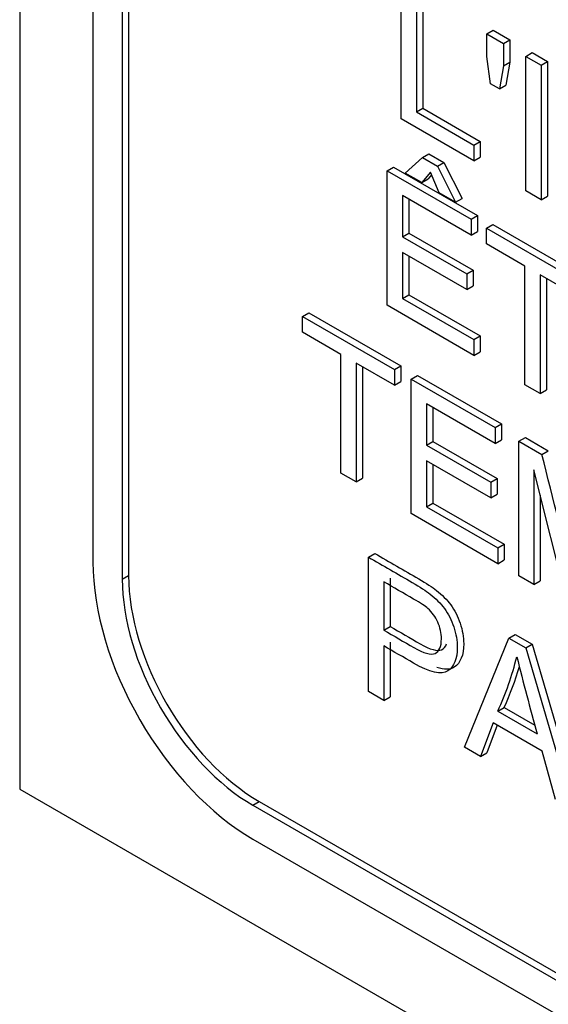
# Model space of a CAD drawing. Header units: inches. Extents: x 1 to 240, y -1 to 159.
# Tile 77 of 103: x 224.78 to 225.073, y 125.883 to 126.43. Entities that reach past the tile are written whole.
import ezdxf

# ---------------------------------------------------------------- set-up
doc = ezdxf.new("R2010")
doc.units = ezdxf.units.IN
doc.header["$MEASUREMENT"] = 0
doc.layers.add('Default', color=7, linetype='Continuous')
doc.layers.add('LAB20180', color=7, linetype='Continuous')

# ---------------------------------------------------------------- blocks, each defined once
blk = doc.blocks.new('SE1')
at = {"layer": 'LAB20180', "color": 7, "linetype": 'Continuous'}
for p, q in [((224.7798248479, 129.0647375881), (224.7798248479, 126.0028754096)), ((224.8204834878, 128.8837077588), (224.8204834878, 126.1287917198)), ((224.8402824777, 128.8763592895), (224.8402824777, 126.1214432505)), ((224.8367469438, 128.8743180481), (224.8367469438, 126.1194020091)), ((224.9914095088, 126.3749632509), (224.9914095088, 126.4496555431)), ((224.9999309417, 126.4447356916), (224.9999309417, 126.3787898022)), ((225.0034664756, 126.446776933), (225.0034664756, 126.3808310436)), ((225.039095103, 126.4221242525), (225.0426306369, 126.4241654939)), ((225.039095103, 126.4096009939), (225.039095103, 126.4221242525)), ((225.039095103, 126.4221242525), (225.0482190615, 126.4168565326)), ((225.0426306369, 126.4241654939), (225.0517545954, 126.418897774)), ((225.0482190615, 126.4168565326), (225.0517545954, 126.418897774)), ((225.0482190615, 126.4168565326), (225.0482190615, 126.404333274)), ((225.0517545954, 126.418897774), (225.0517545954, 126.4063745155)), ((225.0411178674, 126.3944687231), (225.039095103, 126.4096009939)), ((225.0606569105, 126.4096755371), (225.0641924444, 126.4117167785)), ((225.0606569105, 126.3349832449), (225.0606569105, 126.4096755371)), ((225.0606569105, 126.4096755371), (225.0691353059, 126.4047805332)), ((225.0641924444, 126.4117167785), (225.0726708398, 126.4068217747)), ((225.0482190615, 126.404333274), (225.0460671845, 126.3916112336)), ((225.0482190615, 126.404333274), (225.0517545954, 126.4063745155)), ((225.0517545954, 126.4063745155), (225.0496027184, 126.393652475)), ((225.0691353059, 126.4047805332), (225.0726708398, 126.4068217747)), ((225.0691353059, 126.4047805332), (225.0691353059, 126.330088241)), ((225.0726708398, 126.4068217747), (225.0726708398, 126.3321294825)), ((225.0460671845, 126.3916112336), (225.0411178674, 126.3944687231)), ((225.0460671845, 126.3916112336), (225.0496027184, 126.393652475)), ((224.9999309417, 126.3787898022), (225.0034664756, 126.3808310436)), ((224.9999309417, 126.3787898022), (225.0318217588, 126.3603776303)), ((225.0034664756, 126.3808310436), (225.0353572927, 126.3624188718)), ((225.0318217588, 126.3516312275), (224.9914095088, 126.3749632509)), ((225.0318217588, 126.3603776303), (225.0353572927, 126.3624188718)), ((225.0318217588, 126.3603776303), (225.0318217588, 126.3516312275)), ((225.0353572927, 126.3624188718), (225.0353572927, 126.353672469)), ((225.003266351, 126.3535842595), (225.0068018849, 126.3556255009)), ((225.0068018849, 126.3556255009), (225.0151511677, 126.3508050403)), ((224.9937980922, 126.3448378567), (225.003266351, 126.3535842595)), ((225.003266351, 126.3535842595), (225.0116156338, 126.3487637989)), ((225.0116156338, 126.3487637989), (225.0151511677, 126.3508050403)), ((225.0151511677, 126.3508050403), (225.0252649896, 126.3307529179)), ((225.0318217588, 126.3516312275), (225.0353572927, 126.353672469)), ((224.9836842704, 126.3461547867), (224.9872198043, 126.3481960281)), ((224.9836842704, 126.2714624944), (224.9836842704, 126.3461547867)), ((224.9836842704, 126.3461547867), (225.0302939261, 126.3192446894)), ((224.9872198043, 126.3481960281), (225.03382946, 126.3212859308)), ((225.0029220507, 126.3395701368), (224.9937980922, 126.3448378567)), ((225.0076992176, 126.3454093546), (225.0029220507, 126.3395701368)), ((225.0083411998, 126.3439137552), (225.0064575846, 126.3416113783)), ((225.0126054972, 126.3339793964), (225.0076992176, 126.3454093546)), ((225.0116156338, 126.3487637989), (225.0217294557, 126.3287116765)), ((225.0029220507, 126.3395701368), (225.0064575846, 126.3416113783)), ((225.0302939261, 126.3104485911), (224.9922057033, 126.3324388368)), ((224.9922057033, 126.3324388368), (224.9922057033, 126.3094795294)), ((225.0217294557, 126.3287116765), (225.0126054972, 126.3339793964)), ((225.0691353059, 126.330088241), (225.0606569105, 126.3349832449)), ((224.9957412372, 126.3303975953), (224.9957412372, 126.3115207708)), ((225.0217294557, 126.3287116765), (225.0252649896, 126.3307529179)), ((225.0691353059, 126.330088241), (225.0726708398, 126.3321294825)), ((225.0302939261, 126.3192446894), (225.03382946, 126.3212859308)), ((225.0302939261, 126.3192446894), (225.0302939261, 126.3104485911)), ((225.03382946, 126.3212859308), (225.03382946, 126.3124898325)), ((225.038815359, 126.3143248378), (225.0423508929, 126.3163660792)), ((225.0423508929, 126.3163660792), (225.0933503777, 126.2869215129)), ((224.9922057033, 126.3094795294), (224.9957412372, 126.3115207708)), ((224.9957412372, 126.3115207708), (225.0314193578, 126.2909219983)), ((225.0302939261, 126.3104485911), (225.03382946, 126.3124898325)), ((225.038815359, 126.3055287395), (225.038815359, 126.3143248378)), ((225.038815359, 126.3143248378), (225.0898148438, 126.2848802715)), ((224.9922057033, 126.3094795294), (225.0278838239, 126.2888807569)), ((225.0600759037, 126.2932539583), (225.038815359, 126.3055287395)), ((225.0278838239, 126.280134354), (224.9922057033, 126.3007331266)), ((224.9922057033, 126.3007331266), (224.9922057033, 126.2752890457)), ((224.9957412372, 126.2986918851), (224.9957412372, 126.2773302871)), ((225.0278838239, 126.2888807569), (225.0314193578, 126.2909219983)), ((225.0278838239, 126.2888807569), (225.0278838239, 126.280134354)), ((225.0314193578, 126.2909219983), (225.0314193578, 126.2821755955)), ((225.0600759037, 126.2273577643), (225.0600759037, 126.2932539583)), ((225.0898148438, 126.2760841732), (225.0685542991, 126.2883589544)), ((225.0685542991, 126.2883589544), (225.0685542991, 126.2224627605)), ((225.072089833, 126.286317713), (225.072089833, 126.2245040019)), ((225.0278838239, 126.280134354), (225.0314193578, 126.2821755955)), ((224.9922057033, 126.2752890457), (224.9957412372, 126.2773302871)), ((224.9922057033, 126.2752890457), (225.0318432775, 126.2524042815)), ((224.9957412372, 126.2773302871), (225.0353788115, 126.2544455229)), ((224.9367518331, 126.265290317), (224.940287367, 126.2673315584)), ((224.940287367, 126.2673315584), (224.9913298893, 126.2378621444)), ((225.0318432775, 126.2436578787), (224.9836842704, 126.2714624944)), ((224.9367518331, 126.2564942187), (224.9367518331, 126.265290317)), ((224.9367518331, 126.265290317), (224.9877943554, 126.235820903)), ((224.9580123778, 126.2442194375), (224.9367518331, 126.2564942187)), ((225.0318432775, 126.2524042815), (225.0353788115, 126.2544455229)), ((225.0318432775, 126.2524042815), (225.0318432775, 126.2436578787)), ((225.0353788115, 126.2544455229), (225.0353788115, 126.2456991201)), ((225.0318432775, 126.2436578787), (225.0353788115, 126.2456991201)), ((224.9580123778, 126.1783232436), (224.9580123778, 126.2442194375)), ((224.9877943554, 126.2270248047), (224.9665338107, 126.2392995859)), ((224.9665338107, 126.2392995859), (224.9665338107, 126.173403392)), ((224.9700693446, 126.2372583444), (224.9700693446, 126.1754446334)), ((224.9877943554, 126.235820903), (224.9913298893, 126.2378621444)), ((224.9877943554, 126.235820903), (224.9877943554, 126.2270248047)), ((224.9913298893, 126.2378621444), (224.9913298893, 126.2290660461)), ((224.9877943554, 126.2270248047), (224.9913298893, 126.2290660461)), ((224.9970474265, 126.2304786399), (225.0005829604, 126.2325198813)), ((224.9970474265, 126.1557863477), (224.9970474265, 126.2304786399)), ((224.9970474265, 126.2304786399), (225.0436570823, 126.2035685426)), ((225.0005829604, 126.2325198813), (225.0471926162, 126.205609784)), ((225.0685542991, 126.2224627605), (225.0600759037, 126.2273577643)), ((225.0685542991, 126.2224627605), (225.072089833, 126.2245040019)), ((225.0436570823, 126.1947724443), (225.0055258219, 126.2167875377)), ((225.0055258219, 126.2167875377), (225.0055258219, 126.1938282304)), ((225.0090613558, 126.2147462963), (225.0090613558, 126.1958694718)), ((225.0436570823, 126.2035685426), (225.0471926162, 126.205609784)), ((225.0436570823, 126.2035685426), (225.0436570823, 126.1947724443)), ((225.0471926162, 126.205609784), (225.0471926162, 126.1968136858)), ((225.0055258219, 126.1938282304), (225.0090613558, 126.1958694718)), ((225.0090613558, 126.1958694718), (225.0447394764, 126.1752706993)), ((225.0436570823, 126.1947724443), (225.0471926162, 126.1968136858)), ((225.056869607, 126.1959402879), (225.0604051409, 126.1979815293)), ((225.056869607, 126.1212479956), (225.056869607, 126.1959402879)), ((225.056869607, 126.1959402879), (225.0696087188, 126.1885853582)), ((225.0604051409, 126.1979815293), (225.0731442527, 126.1906265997)), ((225.0055258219, 126.1938282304), (225.0412039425, 126.1732294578)), ((225.0696087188, 126.1885853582), (225.0731442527, 126.1906265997)), ((225.0412039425, 126.164483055), (225.0055258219, 126.1850818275)), ((225.0055258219, 126.1850818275), (225.0055258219, 126.1596377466)), ((225.0090613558, 126.1830405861), (225.0090613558, 126.1616789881)), ((225.0837250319, 126.1057430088), (225.0650467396, 126.1801371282)), ((225.0650467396, 126.1801371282), (225.0650467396, 126.1165269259)), ((224.9665338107, 126.173403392), (224.9580123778, 126.1783232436)), ((224.9665338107, 126.173403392), (224.9700693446, 126.1754446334)), ((225.0412039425, 126.1732294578), (225.0447394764, 126.1752706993)), ((225.0447394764, 126.1752706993), (225.0447394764, 126.1665242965)), ((225.0412039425, 126.1732294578), (225.0412039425, 126.164483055)), ((225.0412039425, 126.164483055), (225.0447394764, 126.1665242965)), ((225.0685822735, 126.1660553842), (225.0685822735, 126.1185681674)), ((225.0055258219, 126.1596377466), (225.0090613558, 126.1616789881)), ((225.0055258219, 126.1596377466), (225.0451633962, 126.1367529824)), ((225.0090613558, 126.1616789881), (225.0486989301, 126.1387942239)), ((225.0451633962, 126.1280065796), (224.9970474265, 126.1557863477)), ((225.0451633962, 126.1367529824), (225.0486989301, 126.1387942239)), ((225.0451633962, 126.1367529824), (225.0451633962, 126.1280065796)), ((225.0486989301, 126.1387942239), (225.0486989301, 126.1300478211)), ((224.9732907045, 126.1316616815), (224.9768262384, 126.1337029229)), ((224.9732907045, 126.0569693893), (224.9732907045, 126.1316616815)), ((225.0451633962, 126.1280065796), (225.0486989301, 126.1300478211)), ((224.8367469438, 126.1194020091), (224.8402824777, 126.1214432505)), ((224.9853476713, 126.1199869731), (224.9853476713, 126.093151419)), ((225.0650467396, 126.1165269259), (225.056869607, 126.1212479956)), ((224.9818121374, 126.1179457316), (224.9818121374, 126.0911101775)), ((225.0650467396, 126.1165269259), (225.0685822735, 126.1185681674)), ((224.9818121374, 126.0911101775), (224.9853476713, 126.093151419)), ((225.0265711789, 126.026207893), (225.0512316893, 126.0866624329)), ((225.0512316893, 126.0866624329), (225.0547672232, 126.0887036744)), ((225.0512316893, 126.0866624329), (225.0606569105, 126.0812207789)), ((225.0547672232, 126.0887036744), (225.0641924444, 126.0832620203)), ((224.9818121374, 126.0823637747), (224.9818121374, 126.0520495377)), ((224.9853476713, 126.0844050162), (224.9853476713, 126.0540907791)), ((225.0606569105, 126.0812207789), (225.0641924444, 126.0832620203)), ((225.0606569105, 126.0812207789), (225.0868667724, 125.9913962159)), ((225.0641924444, 126.0832620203), (225.0904023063, 125.9934374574)), ((224.9818121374, 126.0520495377), (224.9732907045, 126.0569693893)), ((224.9818121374, 126.0520495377), (224.9853476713, 126.0540907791)), ((225.0450773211, 126.0461854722), (225.048612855, 126.0482267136)), ((225.048612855, 126.0482267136), (225.0656746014, 126.0383761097)), ((225.0450773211, 126.0461854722), (225.0669834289, 126.0335379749)), ((225.0424950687, 126.0396256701), (225.0355660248, 126.0210147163)), ((225.0447795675, 126.038306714), (225.0391015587, 126.0230559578)), ((225.0697378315, 126.0238970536), (225.0424950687, 126.0396256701)), ((225.0355660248, 126.0210147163), (225.0265711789, 126.026207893)), ((225.0355660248, 126.0210147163), (225.0391015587, 126.0230559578)), ((225.0771402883, 125.9970118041), (225.0697378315, 126.0238970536)), ((224.7798248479, 126.0028754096), (226.3708151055, 125.0843167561)), ((224.9092008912, 125.993908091), (224.9127364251, 125.9959493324)), ((224.9092008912, 125.993908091), (226.2343679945, 125.2288225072)), ((224.9127364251, 125.9959493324), (226.2379035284, 125.2308637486)), ((224.9092008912, 125.9751286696), (226.2343679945, 125.2100430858))]:
    blk.add_line(p, q, dxfattribs=at)
for centre, radius, start, end in [((220.1856799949, 124.9405333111), 5.040872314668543, 13.461031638, 14.3347408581), ((224.8967101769, 126.1151992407), 0.1636328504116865, 335.0542550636, 346.2660775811), ((226.65551325, 126.4764184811), 1.649111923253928, 194.0398056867, 195.5784163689), ((224.9002457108, 126.1172404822), 0.163632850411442, 335.0542550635, 343.5818639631)]:
    blk.add_arc(centre, radius, start, end, dxfattribs=at)
for centre, major_axis, start_param, end_param in [((224.9092008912, 126.077570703), (-0.06273267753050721, 0.1086561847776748), 0.7853981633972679, 2.356194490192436), ((224.9092008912, 126.077570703), (-0.05123267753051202, 0.0887376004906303), 0.7853981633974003, 2.356194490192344), ((224.9127364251, 126.0796119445), (-0.05123267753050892, 0.08873760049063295), 0.7853981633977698, 2.356194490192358)]:
    blk.add_ellipse(centre, major_axis=major_axis, ratio=0.5773502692, start_param=start_param, end_param=end_param, dxfattribs=at)
for points, knots in [([(224.9732907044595, 126.131661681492), (224.9814247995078, 126.1269654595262), (224.9895588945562, 126.1222692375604), (224.9976929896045, 126.1175730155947), (225.0019967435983, 126.1150882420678), (225.0052675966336, 126.1129513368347), (225.0075055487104, 126.1111622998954), (225.0106725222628, 126.1086305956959), (225.013358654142, 126.1059939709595), (225.0155105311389, 126.1030619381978), (225.0176824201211, 126.100102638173), (225.0193839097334, 126.096700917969), (225.0206750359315, 126.0928743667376), (225.0219912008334, 126.0889736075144), (225.0226547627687, 126.0852212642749), (225.0226547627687, 126.0751827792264), (225.0208902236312, 126.0707847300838), (225.0174041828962, 126.0684241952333), (225.0138769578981, 126.0660357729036), (225.0075485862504, 126.0675048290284), (224.9983815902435, 126.0727973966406), (224.9928584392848, 126.0759861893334), (224.987335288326, 126.0791749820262), (224.9818121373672, 126.082363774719)], [0, 0, 0, 0, 0.21697069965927, 0.21697069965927, 0.21697069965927, 0.3045215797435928, 0.3045215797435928, 0.3045215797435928, 0.3810967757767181, 0.3810967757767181, 0.3810967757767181, 0.4539654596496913, 0.4539654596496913, 0.4539654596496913, 0.5335386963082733, 0.5335386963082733, 0.6711788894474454, 0.6711788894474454, 0.6711788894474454, 0.8526721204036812, 0.8526721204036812, 0.8526721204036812, 1, 1, 1, 1]), ([(224.9768262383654, 126.1337029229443), (224.9849603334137, 126.1290067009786), (224.9930944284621, 126.1243104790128), (225.0012285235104, 126.119614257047), (225.0055322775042, 126.1171294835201), (225.0088031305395, 126.114992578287), (225.0110410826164, 126.1132035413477), (225.0142080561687, 126.1106718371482), (225.016894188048, 126.1080352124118), (225.0190460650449, 126.1051031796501), (225.021217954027, 126.1021438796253), (225.0229194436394, 126.0987421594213), (225.0242105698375, 126.09491560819), (225.0255267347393, 126.0910148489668), (225.0261902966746, 126.0872625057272), (225.0261902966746, 126.0772240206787), (225.0244257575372, 126.0728259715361), (225.0209397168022, 126.0704654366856), (225.0187728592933, 126.0689981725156), (225.0155488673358, 126.0689866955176), (225.0112590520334, 126.0704231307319)], [0, 0, 0, 0, 0.21697069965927, 0.21697069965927, 0.21697069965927, 0.3045215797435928, 0.3045215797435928, 0.3045215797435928, 0.3810967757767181, 0.3810967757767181, 0.3810967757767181, 0.4539654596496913, 0.4539654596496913, 0.4539654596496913, 0.5335386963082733, 0.5335386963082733, 0.6711788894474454, 0.6711788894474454, 0.6711788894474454, 0.7826744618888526, 0.7826744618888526, 0.7826744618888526, 0.7826744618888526]), ([(224.9818121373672, 126.0911101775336), (224.9873926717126, 126.0878882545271), (224.9929732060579, 126.0846663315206), (224.9985537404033, 126.0814444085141), (225.0040625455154, 126.0782638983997), (225.0080219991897, 126.0771705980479), (225.012670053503, 126.0792578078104), (225.0138320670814, 126.0819662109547), (225.0138320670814, 126.0894702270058), (225.0131434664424, 126.0925513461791), (225.0118093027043, 126.0955579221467), (225.010481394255, 126.0985504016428), (225.0086245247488, 126.1010741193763), (225.006386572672, 126.1031116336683), (225.004932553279, 126.1044354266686), (225.0022549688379, 126.1061430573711), (224.9983815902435, 126.1083793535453), (224.9928584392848, 126.1115681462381), (224.987335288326, 126.1147569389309), (224.9818121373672, 126.1179457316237)], [0, 0, 0, 0, 0.2154625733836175, 0.2154625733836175, 0.2154625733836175, 0.3545743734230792, 0.3545743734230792, 0.4936861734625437, 0.4936861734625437, 0.5960212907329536, 0.5960212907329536, 0.5960212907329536, 0.6832351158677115, 0.6832351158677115, 0.6832351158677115, 0.7867317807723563, 0.7867317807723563, 0.7867317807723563, 1, 1, 1, 1]), ([(224.9853476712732, 126.0931514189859), (224.9909282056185, 126.0899294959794), (224.9965087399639, 126.0867075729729), (225.0020892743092, 126.0834856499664), (225.0075980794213, 126.080305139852), (225.0115575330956, 126.0792118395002), (225.0151847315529, 126.0808406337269), (225.0161225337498, 126.0819492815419), (225.0166949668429, 126.0835726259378)], [0, 0, 0, 0, 0.2154625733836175, 0.2154625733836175, 0.2154625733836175, 0.3545743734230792, 0.3545743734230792, 0.4325797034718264, 0.4325797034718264, 0.4325797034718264, 0.4325797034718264])]:
    blk.add_open_spline(points, degree=3, knots=knots, dxfattribs=at)

msp = doc.modelspace()

# ---------------------------------------------------------------- block references
at = {"layer": 'Default'}
msp.add_blockref('SE1', (0, 0), dxfattribs=at)

doc.saveas('drawing.dxf')
